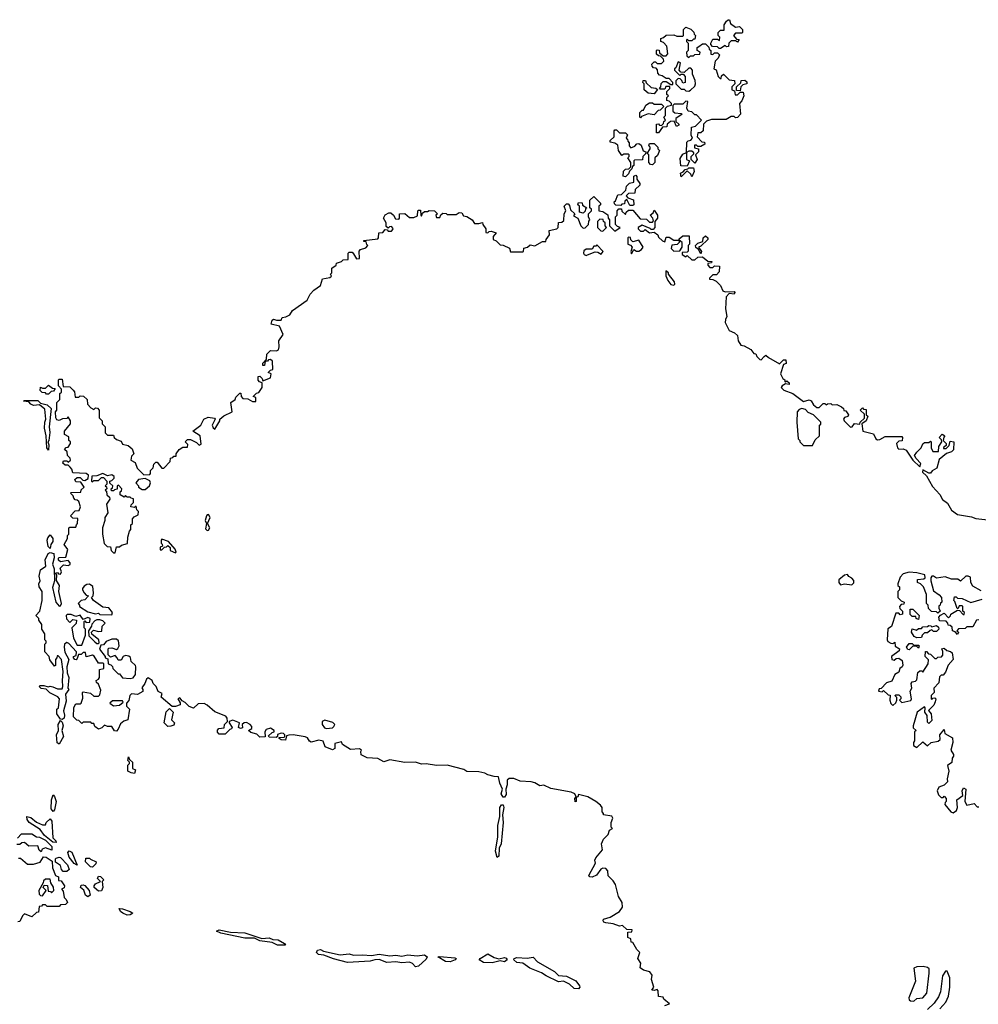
# Model space of a CAD drawing. Extents: x 1980017 to 2252640, y 74400 to 266395.
# Tile 51 of 256: x 2099464 to 2105812, y 98392 to 104910. Entities that reach past the tile are written whole.
import ezdxf

# ---------------------------------------------------------------- set-up
doc = ezdxf.new("R2010")
doc.units = 0

msp = doc.modelspace()

# ---------------------------------------------------------------- linework, layer by layer
at = {"layer": '0CON20XD'}
for points in [[(2104105, 104720), (2104095, 104720), (2104085, 104730), (2104051.7, 104731.7), (2104040, 104745), (2104040, 104755), (2104055, 104780), (2104085, 104780), (2104098.3, 104771.7), (2104100, 104795), (2104090, 104805), (2104090, 104825), (2104105, 104840), (2104128.3, 104841.7), (2104130, 104875), (2104145, 104900), (2104155, 104910), (2104165, 104910), (2104170, 104885), (2104205, 104860), (2104230, 104865), (2104250, 104845), (2104250, 104825), (2104245, 104820), (2104205, 104820), (2104190, 104805), (2104211.7, 104781.7), (2104228.3, 104778.3), (2104218.3, 104761.7), (2104205, 104770), (2104175, 104770), (2104160, 104755), (2104158.3, 104731.7), (2104145, 104730), (2104135, 104740), (2104105, 104720)], [(2103885, 103940), (2103841.7, 103941.7), (2103838.3, 103991.7), (2103855, 104020), (2103880, 104030), (2103881.7, 104098.3), (2103891.7, 104108.3), (2103908.3, 104111.7), (2103920, 104125), (2103910, 104145), (2103911.7, 104198.3), (2103940, 104205), (2103980, 104245), (2103945, 104280), (2103935, 104280), (2103915, 104300), (2103890, 104305), (2103882.5, 104325), (2103888.3, 104368.3), (2103875, 104370), (2103855, 104350), (2103798.3, 104351.7), (2103788.3, 104341.7), (2103790, 104305), (2103803, 104293), (2103845, 104290), (2103850, 104285), (2103810, 104255), (2103810, 104235), (2103828.3, 104218.3), (2103828.3, 104211.7), (2103813, 104203), (2103798.3, 104238.3), (2103773, 104237), (2103751.7, 104218.3), (2103748.3, 104201.7), (2103721.7, 104198.3), (2103695, 104160), (2103681.7, 104161.7), (2103681.7, 104218.3), (2103695, 104220), (2103701.7, 104211.7), (2103715, 104210), (2103728.3, 104221.7), (2103730, 104235), (2103740, 104245), (2103730, 104265), (2103740, 104275), (2103740, 104325), (2103753, 104337), (2103780, 104345), (2103780, 104355), (2103765, 104370), (2103750, 104375), (2103750, 104395), (2103760, 104405), (2103750, 104415), (2103750, 104435), (2103770, 104455), (2103768.3, 104468.3), (2103741.7, 104468.3), (2103735, 104450), (2103705, 104450), (2103700, 104455), (2103710, 104465), (2103711.7, 104488.3), (2103725, 104500), (2103745, 104500), (2103775, 104480), (2103788.3, 104481.7), (2103790, 104495), (2103765, 104520), (2103745, 104520), (2103718.3, 104538.3), (2103701.7, 104541.7), (2103690, 104555), (2103688.3, 104578.3), (2103678.3, 104588.3), (2103661.7, 104591.7), (2103651.7, 104601.7), (2103650, 104615), (2103665, 104630), (2103675, 104630), (2103685, 104620), (2103715, 104620), (2103730, 104635), (2103728.3, 104648.3), (2103708.3, 104668.3), (2103695, 104670), (2103681.7, 104681.7), (2103680, 104705), (2103685, 104710), (2103698.3, 104708.3), (2103701.7, 104691.7), (2103725, 104670), (2103745, 104670), (2103757, 104683), (2103750, 104735), (2103728.3, 104758.3), (2103710, 104765), (2103710, 104785), (2103728.3, 104791.7), (2103745, 104807.5), (2103795, 104810), (2103815, 104800), (2103855, 104800), (2103860, 104805), (2103860, 104845), (2103875, 104860), (2103908.3, 104848.3), (2103928.3, 104828.3), (2103930, 104815), (2103940, 104805), (2103935, 104780), (2103925, 104780), (2103915, 104770), (2103895, 104770), (2103885, 104780), (2103880, 104775), (2103880, 104765), (2103890, 104755), (2103890, 104705), (2103880, 104695), (2103881.7, 104671.7), (2103895, 104660), (2103905, 104670), (2103925, 104670), (2103935, 104680), (2103968.3, 104681.7), (2103970, 104695), (2103950, 104705), (2103950, 104725), (2103961.7, 104731.7), (2103985, 104750), (2104005, 104750), (2104028.3, 104728.3), (2104030, 104715), (2104040, 104705), (2104041.7, 104681.7), (2104055, 104680), (2104065, 104690), (2104085, 104690), (2104098.3, 104678.3), (2104090, 104655), (2104070, 104635), (2104060, 104585), (2104077, 104577), (2104090, 104535), (2104101.7, 104521.7), (2104108.3, 104521.7), (2104111.7, 104538.3), (2104125, 104550), (2104161.7, 104511.7), (2104198.3, 104508.3), (2104200, 104485), (2104180, 104465), (2104180, 104445), (2104198.3, 104438.3), (2104201.7, 104411.7), (2104218.3, 104411.7), (2104235, 104430), (2104255, 104430), (2104260, 104405), (2104247, 104373), (2104230, 104355), (2104237.5, 104285), (2104218.3, 104261.7), (2104205, 104260), (2104195, 104270), (2104175, 104270), (2104141.7, 104248.3), (2104045, 104250), (2104011.7, 104238.3), (2103991.7, 104218.3), (2103990, 104175), (2103975, 104160), (2103955, 104160), (2103950, 104135), (2103981.7, 104101.7), (2103998.3, 104098.3), (2104000, 104085), (2103975, 104070), (2103955, 104070), (2103945, 104080), (2103931.7, 104078.3), (2103931.7, 104061.7), (2103960, 104055), (2103960, 104035), (2103940, 104015), (2103950, 103985), (2103935, 103960), (2103910, 103985), (2103910, 104005), (2103928.3, 104021.7), (2103928.3, 104028.3), (2103915, 104040), (2103895, 104040), (2103880, 104030), (2103880, 103985), (2103900, 103975), (2103885, 103940)], [(2103895, 104437.5), (2103905, 104442.5), (2103935, 104470), (2103940, 104485), (2103937, 104507), (2103918.3, 104548.3), (2103920, 104575), (2103908.3, 104588.3), (2103895, 104590), (2103865, 104560), (2103841.7, 104561.7), (2103830, 104575), (2103840, 104625), (2103825, 104630), (2103808.3, 104591.7), (2103800, 104585), (2103800, 104575), (2103835, 104540), (2103845, 104550), (2103858.3, 104548.3), (2103870, 104535), (2103870, 104495), (2103855, 104490), (2103848.3, 104508.3), (2103838.3, 104518.3), (2103825, 104520), (2103810, 104505), (2103810, 104485), (2103845, 104450), (2103865, 104450), (2103875, 104440), (2103895, 104437.5)], [(2103665, 104420), (2103625, 104422.5), (2103600, 104445), (2103600, 104485), (2103590, 104495), (2103591.7, 104508.3), (2103608.3, 104508.3), (2103611.7, 104491.7), (2103645, 104460), (2103677, 104457), (2103688.3, 104448.3), (2103665, 104420)], [(2104235, 104440), (2104211.7, 104441.7), (2104210, 104465), (2104238.3, 104491.7), (2104241.7, 104508.3), (2104265, 104510), (2104278.3, 104498.3), (2104280, 104485), (2104251.7, 104478.3), (2104240, 104465), (2104235, 104440)], [(2103575, 104260), (2103570, 104265), (2103570, 104295), (2103585, 104310), (2103595, 104310), (2103610, 104345), (2103635, 104360), (2103655, 104360), (2103665, 104350), (2103715, 104350), (2103730, 104335), (2103705, 104310), (2103691.7, 104308.3), (2103665, 104280), (2103625, 104287.5), (2103581.7, 104268.3), (2103575, 104260)], [(2103475, 103870), (2103460, 103875), (2103461.7, 103908.3), (2103475, 103920), (2103498.3, 103921.7), (2103510, 103935), (2103510, 103965), (2103490, 103995), (2103500, 104005), (2103500, 104015), (2103495, 104020), (2103465, 104020), (2103451.7, 104011.7), (2103430, 104045), (2103425, 104080), (2103405, 104092.5), (2103375, 104100), (2103375, 104110), (2103400, 104135), (2103400, 104175), (2103405, 104180), (2103415, 104180), (2103435, 104160), (2103475, 104160), (2103488.3, 104148.3), (2103480, 104125), (2103488.3, 104118.3), (2103490, 104105), (2103500, 104095), (2103500, 104075), (2103511.7, 104061.7), (2103538.3, 104071.7), (2103551.7, 104088.3), (2103565, 104090), (2103578.3, 104078.3), (2103591.7, 104041.7), (2103610, 104035), (2103608.3, 104021.7), (2103590, 104005), (2103588.3, 103981.7), (2103535, 103980), (2103530, 103975), (2103530, 103945), (2103521.7, 103938.3), (2103518.3, 103921.7), (2103501.7, 103908.3), (2103495, 103890), (2103475, 103870)], [(2103655, 103950), (2103641.7, 103951.7), (2103630, 103965), (2103630, 104015), (2103620, 104025), (2103640, 104055), (2103640, 104065), (2103630, 104075), (2103635, 104090), (2103665, 104090), (2103690, 104065), (2103690, 104055), (2103700, 104045), (2103688.3, 104011.7), (2103670, 103995), (2103670, 103965), (2103655, 103950)], [(2103915, 103870), (2103908.3, 103888.3), (2103885, 103910), (2103845, 103870), (2103840, 103895), (2103858.3, 103901.7), (2103871.7, 103918.3), (2103888.3, 103921.7), (2103895, 103930), (2103925, 103930), (2103930, 103905), (2103915, 103870)], [(2103525, 103680), (2103505, 103680), (2103485, 103720), (2103471.7, 103708.3), (2103468.3, 103691.7), (2103451.7, 103688.3), (2103445, 103680), (2103411.7, 103681.7), (2103401.7, 103691.7), (2103400, 103705), (2103408.3, 103711.7), (2103425, 103750), (2103448.3, 103751.7), (2103478.3, 103781.7), (2103481.7, 103808.3), (2103501.7, 103828.3), (2103530, 103835), (2103530, 103875), (2103545, 103880), (2103551.7, 103871.7), (2103550, 103855), (2103570, 103825), (2103570, 103815), (2103540, 103785), (2103538.3, 103761.7), (2103495, 103760), (2103480, 103745), (2103491.7, 103731.7), (2103528.3, 103718.3), (2103530, 103685), (2103525, 103680)], [(2099840, 101565), (2099847.5, 101575), (2099848.3, 101608.3), (2099815, 101610), (2099800, 101625), (2099831.7, 101658.3), (2099858.3, 101661.7), (2099867.5, 101685), (2099855, 101720), (2099845, 101730), (2099831.7, 101731.7), (2099821.7, 101741.7), (2099818.3, 101758.3), (2099800, 101775), (2099805, 101780), (2099868.3, 101781.7), (2099871.7, 101798.3), (2099890, 101815), (2099868.3, 101848.3), (2099835, 101850), (2099830, 101865), (2099845, 101880), (2099865, 101880), (2099881.7, 101861.7), (2099895, 101860), (2099918.3, 101871.7), (2099920, 101895), (2099905, 101906.7), (2099815, 101910), (2099810, 101935), (2099798.3, 101948.3), (2099785, 101960), (2099765, 101960), (2099750, 101975), (2099755, 101990), (2099775, 101990), (2099785, 101980), (2099800, 101995), (2099798.3, 102008.3), (2099780, 102025), (2099778.3, 102048.3), (2099760, 102065), (2099771.7, 102078.3), (2099785, 102080), (2099800, 102105), (2099800, 102115), (2099790, 102125), (2099788.3, 102148.3), (2099760, 102165), (2099760, 102185), (2099800, 102235), (2099800, 102255), (2099785, 102280), (2099775, 102270), (2099748.3, 102268.3), (2099725, 102257.5), (2099710, 102260), (2099702.5, 102275), (2099700, 102315), (2099710, 102325), (2099710, 102375), (2099730, 102395), (2099730, 102435), (2099740, 102445), (2099740, 102465), (2099720, 102485), (2099720, 102525), (2099725, 102530), (2099745, 102530), (2099751.7, 102481.7), (2099795, 102480), (2099818.3, 102458.3), (2099827, 102447), (2099831.7, 102411.7), (2099855, 102410), (2099865, 102420), (2099887, 102417), (2099910, 102395), (2099912.5, 102365), (2099935, 102340), (2099955, 102330), (2099965, 102340), (2099978.3, 102338.3), (2099990, 102325), (2099990, 102275), (2100010, 102255), (2100010, 102235), (2100030, 102215), (2100030, 102175), (2100045, 102160), (2100085, 102160), (2100090, 102145), (2100105, 102130), (2100135, 102120), (2100145, 102100), (2100181.7, 102091.7), (2100209.3, 102069.3), (2100220, 102035), (2100205, 102020), (2100200, 101995), (2100228.3, 101978.3), (2100241.7, 101941.7), (2100285, 101897.5), (2100325, 101900), (2100330, 101905), (2100330, 101925), (2100347, 101943), (2100353, 101967), (2100365, 101980), (2100375, 101980), (2100405, 101940), (2100418.3, 101941.7), (2100460, 101985), (2100461.7, 102008.3), (2100478.3, 102011.7), (2100485, 102020), (2100500, 102020), (2100500, 102035), (2100520, 102065), (2100545, 102080), (2100575, 102080), (2100577, 102097), (2100560, 102115), (2100575, 102130), (2100595, 102130), (2100635, 102110), (2100653, 102093), (2100665, 102100), (2100660, 102155), (2100610, 102185), (2100663.9, 102226.1), (2100684.3, 102265.7), (2100711.2, 102278.8), (2100753, 102273), (2100757.5, 102265), (2100738, 102225), (2100745, 102207.5), (2100755, 102200), (2100790, 102255), (2100790, 102265), (2100815, 102287.5), (2100870, 102315), (2100862.5, 102375), (2100890, 102395), (2100895, 102410), (2100921.7, 102438.3), (2100928.3, 102438.3), (2100930, 102415), (2100941.7, 102401.7), (2100975, 102400), (2101005, 102382.5), (2101027, 102383), (2101028.3, 102408.3), (2101010, 102415), (2101031.7, 102438.3), (2101048.3, 102441.7), (2101070, 102475), (2101070, 102505), (2101051.7, 102511.7), (2101042.5, 102522.5), (2101043, 102547), (2101055, 102550), (2101070, 102535), (2101075, 102520), (2101125, 102540), (2101130, 102565), (2101110, 102575), (2101125, 102590), (2101140, 102595), (2101138.3, 102648.3), (2101125, 102660), (2101111.7, 102658.3), (2101105, 102650), (2101090, 102650), (2101085, 102620), (2101075, 102620), (2101073, 102637), (2101098.3, 102661.7), (2101100, 102695), (2101125, 102720), (2101165, 102717.5), (2101177.5, 102725), (2101182.5, 102745), (2101180, 102785), (2101207.5, 102825), (2101185, 102880), (2101130, 102895), (2101135, 102920), (2101145, 102927.5), (2101165, 102920), (2101195, 102920), (2101201.7, 102938.3), (2101227, 102943), (2101253, 102957), (2101270, 102985), (2101366.7, 103053.3), (2101387, 103093), (2101410.7, 103119.3), (2101455, 103150), (2101470, 103195), (2101517, 103203), (2101528.3, 103211.7), (2101522.5, 103225), (2101530, 103235), (2101530, 103265), (2101560, 103285), (2101561.7, 103298.3), (2101595, 103310), (2101605, 103320), (2101638.3, 103321.7), (2101640, 103365), (2101645, 103370), (2101665, 103370), (2101675, 103360), (2101695, 103327.5), (2101715, 103330), (2101711.7, 103378.3), (2101721.7, 103388.3), (2101755, 103400), (2101770, 103415), (2101761.7, 103421.7), (2101758.3, 103438.3), (2101741.7, 103441.7), (2101741.7, 103448.3), (2101835, 103460), (2101840, 103465), (2101841.7, 103498.3), (2101868.3, 103501.7), (2101885, 103520), (2101898.3, 103518.3), (2101905, 103510), (2101925, 103510), (2101935, 103520), (2101937, 103527), (2101925, 103540), (2101911.7, 103538.3), (2101905, 103530), (2101891.7, 103541.7), (2101890, 103565), (2101872.5, 103595), (2101885, 103617.5), (2101908.3, 103631.7), (2101921.7, 103631.7), (2101940, 103615), (2101951.7, 103591.7), (2101975, 103590), (2101980, 103595), (2101980, 103625), (2102015, 103627.5), (2102045, 103600), (2102075, 103600), (2102098.3, 103611.7), (2102100, 103645), (2102105, 103650), (2102118.3, 103648.3), (2102120, 103615), (2102125, 103610), (2102131.7, 103628.3), (2102145, 103640), (2102165, 103640), (2102175, 103647.5), (2102210, 103645), (2102230, 103625), (2102220, 103615), (2102225, 103600), (2102245, 103600), (2102251.7, 103618.3), (2102265, 103630), (2102287, 103627), (2102295, 103620), (2102355, 103620), (2102375, 103632.5), (2102391.7, 103631.7), (2102401.7, 103611.7), (2102425, 103607.5), (2102460, 103585), (2102475, 103560), (2102505, 103560), (2102528.3, 103568.3), (2102530, 103555), (2102550, 103525), (2102551.7, 103501.7), (2102565, 103500), (2102571.7, 103508.3), (2102585, 103510), (2102618.3, 103498.3), (2102600, 103475), (2102600, 103455), (2102620, 103445), (2102645, 103420), (2102665, 103417.5), (2102708.3, 103398.3), (2102713, 103373), (2102795, 103372.5), (2102800, 103375), (2102801.7, 103398.3), (2102827, 103403), (2102845, 103420), (2102875, 103412.5), (2102925, 103442.5), (2102948.3, 103441.7), (2102950, 103455), (2102972.5, 103485), (2102970, 103515), (2103020, 103525), (2103030, 103535), (2103031.7, 103568.3), (2103055, 103570), (2103068.3, 103581.7), (2103070, 103625), (2103080, 103645), (2103070, 103675), (2103085, 103690), (2103095, 103690), (2103105, 103680), (2103111.7, 103651.7), (2103140, 103625), (2103131.7, 103611.7), (2103160, 103595), (2103180, 103545), (2103195, 103530), (2103208.3, 103531.7), (2103230, 103555), (2103233, 103577), (2103240, 103585), (2103230, 103605), (2103230, 103625), (2103250, 103645), (2103250, 103655), (2103240, 103665), (2103240, 103715), (2103265, 103740), (2103285, 103720), (2103310, 103695), (2103310, 103685), (2103300, 103675), (2103300, 103645), (2103325, 103640), (2103358.3, 103618.3), (2103360, 103595), (2103370, 103585), (2103370, 103545), (2103405, 103510), (2103440, 103535), (2103421.7, 103541.7), (2103410, 103555), (2103410, 103605), (2103420, 103615), (2103420, 103645), (2103431.7, 103658.3), (2103448.3, 103658.3), (2103451.7, 103641.7), (2103475, 103620), (2103480, 103635), (2103495, 103650), (2103525, 103650), (2103571.7, 103591.7), (2103615, 103590), (2103635, 103570), (2103655, 103570), (2103661.7, 103578.3), (2103657, 103597), (2103640, 103615), (2103658.3, 103631.7), (2103665, 103650), (2103687.5, 103615), (2103687.5, 103595), (2103670, 103575), (2103670, 103535), (2103658.3, 103521.7), (2103645, 103520), (2103638.3, 103528.3), (2103585, 103550), (2103560, 103535), (2103560, 103525), (2103575, 103510), (2103595, 103510), (2103605, 103520), (2103635, 103500), (2103665, 103502.5), (2103690, 103485), (2103695, 103470), (2103720, 103445), (2103735, 103440), (2103745, 103470), (2103765, 103470), (2103795, 103450), (2103830, 103450), (2103831.7, 103458.3), (2103855, 103480), (2103898.3, 103478.3), (2103900, 103425), (2103890, 103415), (2103891.7, 103378.3), (2103885, 103370), (2103851.7, 103368.3), (2103850, 103355), (2103875, 103340), (2103885, 103350), (2103915, 103320), (2103935, 103320), (2103955, 103337.5), (2103985, 103340), (2104021.7, 103311.7), (2104048.3, 103308.3), (2104045, 103300), (2104020, 103295), (2104020, 103285), (2104035, 103270), (2104055, 103270), (2104065, 103280), (2104098.3, 103278.3), (2104095, 103240), (2104078.3, 103221.7), (2104055, 103220), (2104031.7, 103198.3), (2104031.7, 103191.7), (2104055, 103190), (2104075, 103180), (2104105, 103150), (2104120, 103115), (2104135, 103107.5), (2104195, 103110), (2104200, 103105), (2104195, 103092.5), (2104161.7, 103098.3), (2104142.5, 103075), (2104137.5, 102995), (2104147.5, 102945), (2104137.5, 102925), (2104136.7, 102905), (2104162.5, 102852.5), (2104197, 102837), (2104218.3, 102818.3), (2104222.5, 102785), (2104240, 102755), (2104261.7, 102751.7), (2104306.4, 102726.4), (2104325, 102700), (2104338.3, 102698.3), (2104345, 102680), (2104365, 102660), (2104375, 102657.5), (2104395, 102680)], [(2103195, 103630), (2103170, 103635), (2103170, 103675), (2103160, 103685), (2103165, 103700), (2103188.3, 103698.3), (2103191.7, 103681.7), (2103220, 103665), (2103211.7, 103658.3), (2103208.3, 103641.7), (2103195, 103630)], [(2103325, 103510), (2103350, 103535), (2103340, 103545), (2103340, 103565), (2103330, 103575), (2103328.3, 103588.3), (2103305, 103590), (2103290, 103575), (2103290, 103535), (2103311.7, 103511.7), (2103325, 103510)], [(2103515, 103360), (2103531.7, 103388.3), (2103548.3, 103378.3), (2103565, 103377.5), (2103581.7, 103388.3), (2103592.5, 103405), (2103565, 103450), (2103525, 103440), (2103511.7, 103451.7), (2103508.3, 103468.3), (2103495, 103470), (2103490, 103465), (2103490, 103425), (2103508.3, 103418.3), (2103520, 103405), (2103510, 103375), (2103515, 103360)], [(2103795, 103377.5), (2103835, 103380), (2103850, 103405), (2103850, 103435), (2103830, 103450), (2103830, 103435), (2103818.3, 103421.7), (2103781.7, 103418.3), (2103777.5, 103395), (2103795, 103377.5)], [(2103975, 103360), (2103958.3, 103388.3), (2103941.7, 103401.7), (2103940, 103415), (2103955, 103430), (2103988.3, 103441.7), (2103990, 103465), (2104005, 103480), (2104020, 103465), (2104020, 103455), (2103975, 103410), (2103960, 103405), (2103980, 103375), (2103975, 103360)], [(2103215, 103350), (2103225, 103353.3), (2103275, 103372.5), (2103291.7, 103371.7), (2103315, 103357.5), (2103327.5, 103375), (2103285, 103420), (2103278.3, 103411.7), (2103265, 103410), (2103255, 103390), (2103215, 103390), (2103200.7, 103379.3), (2103196.7, 103365), (2103202.5, 103355), (2103215, 103350)], [(2103795, 103152.5), (2103801.7, 103158.3), (2103800, 103175), (2103760, 103225), (2103760, 103235), (2103741.7, 103248.3), (2103743.3, 103215), (2103755, 103183.3), (2103775, 103157.5), (2103795, 103152.5)], [(2104395, 102680), (2104405, 102690), (2104423, 102673), (2104495, 102632.5), (2104521.7, 102658.3), (2104538.3, 102658.3), (2104540, 102635), (2104521.7, 102628.3), (2104502.5, 102565), (2104517.5, 102535), (2104530, 102525), (2104530, 102515), (2104535, 102510), (2104545, 102520), (2104560, 102505), (2104560, 102495), (2104535, 102500), (2104512.5, 102485), (2104506.7, 102475), (2104525, 102458), (2104583.8, 102435), (2104655, 102382.5), (2104692.5, 102392.5), (2104705, 102387.5), (2104720.7, 102360.7), (2104743, 102343), (2104757.5, 102342.5), (2104785, 102370), (2104795, 102370), (2104805, 102360), (2104813, 102367), (2104835, 102370), (2104845, 102360), (2104875, 102362.5), (2104905, 102347.5), (2104920, 102335), (2104921.7, 102321.7), (2104935, 102320), (2104952.5, 102295), (2104947, 102283), (2104925, 102277.5), (2104920, 102265), (2104924.1, 102254.1), (2104965, 102213.3), (2104976.4, 102213.6), (2104993, 102237), (2105027.5, 102232.5), (2105030, 102245), (2105058.3, 102271.7), (2105058.3, 102298.3), (2105030, 102325), (2105045, 102340), (2105051.7, 102331.7), (2105068.3, 102328.3), (2105070, 102295), (2105080, 102285), (2105070, 102255), (2105040, 102235), (2105046.7, 102186.7), (2105118.8, 102168.8), (2105132.5, 102135), (2105145, 102128.8), (2105159.5, 102130.4), (2105195, 102150), (2105305, 102150), (2105310, 102145), (2105308.3, 102121.7), (2105285, 102120), (2105270, 102105), (2105277.5, 102075), (2105285, 102067.5), (2105315, 102070), (2105335, 102060), (2105377.5, 101995), (2105425, 101950), (2105431.7, 101971.7), (2105400, 102005), (2105390, 102025), (2105405, 102047.5), (2105433.6, 102076.4), (2105445, 102102.5), (2105455, 102110), (2105485, 102110), (2105495, 102120), (2105500, 102115), (2105500, 102075), (2105511.7, 102051.7), (2105548.3, 102051.7), (2105550, 102085), (2105570, 102115), (2105568.3, 102128.3), (2105552.5, 102145), (2105573, 102167), (2105590, 102155), (2105583, 102147), (2105580, 102125), (2105600, 102105), (2105598.3, 102091.7), (2105581.7, 102078.3), (2105581.7, 102071.7), (2105598.3, 102071.7), (2105618.3, 102091.7), (2105625, 102120), (2105650, 102115), (2105648.3, 102061.7), (2105635, 102050), (2105601.7, 102038.3), (2105551.7, 101998.3), (2105538.3, 101941.7), (2105507, 101923), (2105495, 101907.5), (2105485, 101907.5), (2105445, 101930), (2105443.3, 101915), (2105469.2, 101889.2), (2105509.1, 101819.1), (2105556.9, 101766.9), (2105574.4, 101734.5), (2105608.8, 101708.8), (2105635, 101663.8), (2105675, 101634), (2105767.8, 101617.8), (2105795, 101607.5), (2105875, 101600)], [(2099655, 102430), (2099641.7, 102431.7), (2099635, 102440), (2099611.7, 102441.7), (2099600, 102455), (2099601.7, 102478.3), (2099615, 102470), (2099635, 102470), (2099655, 102490), (2099681.7, 102471.7), (2099698.3, 102468.3), (2099688.3, 102451.7), (2099671.7, 102448.3), (2099655, 102430)], [(2099655, 102060), (2099643.3, 102075), (2099640, 102155), (2099627.5, 102205), (2099630, 102245), (2099637.5, 102265), (2099631.2, 102331.2), (2099595, 102360), (2099555, 102356.7), (2099537.5, 102365), (2099525, 102380), (2099490, 102385), (2099495, 102390), (2099585, 102390), (2099601.7, 102371.7), (2099645, 102360), (2099672.5, 102335), (2099658.8, 102215), (2099663, 102177), (2099656.1, 102123.9), (2099650, 102115), (2099656.7, 102095), (2099655, 102060)], [(2104715, 102090), (2104731.7, 102128.3), (2104760, 102155), (2104760, 102225), (2104768.3, 102231.7), (2104770, 102245), (2104720, 102295), (2104685, 102310), (2104668.3, 102328.3), (2104643, 102337), (2104625, 102330), (2104612.5, 102315), (2104610, 102245), (2104620, 102135), (2104630, 102125), (2104630, 102115), (2104655, 102090), (2104715, 102090)], [(2100095, 101380), (2100105, 101420), (2100125, 101420), (2100138.3, 101431.7), (2100177, 101443), (2100180, 101485), (2100190, 101525), (2100200, 101535), (2100200, 101565), (2100210, 101575), (2100210, 101605), (2100221.7, 101618.3), (2100248.3, 101631.7), (2100250, 101655), (2100240, 101665), (2100235, 101690), (2100225, 101680), (2100200, 101685), (2100201.7, 101698.3), (2100217, 101713), (2100218.3, 101738.3), (2100201.7, 101741.7), (2100195, 101750), (2100175, 101750), (2100165, 101760), (2100155, 101750), (2100130, 101765), (2100130, 101785), (2100138.3, 101791.7), (2100140, 101805), (2100118.3, 101828.3), (2100110, 101825), (2100108.3, 101801.7), (2100091.7, 101798.3), (2100085, 101790), (2100071.7, 101791.7), (2100070, 101805), (2100078.3, 101811.7), (2100080, 101825), (2100061.7, 101841.7), (2100060, 101855), (2100075, 101860), (2100090, 101875), (2100090, 101885), (2100075, 101897.5), (2100045, 101890), (2100015, 101906.7), (2099975, 101890), (2099941.7, 101888.3), (2099940, 101855), (2099945, 101850), (2099955, 101860), (2099985, 101860), (2100005, 101880), (2100018.3, 101878.3), (2100040, 101855), (2100040, 101835), (2100030, 101825), (2100038.3, 101818.3), (2100040, 101805), (2100030, 101795), (2100038.3, 101788.3), (2100040, 101765), (2100058.3, 101748.3), (2100060, 101735), (2100038.3, 101701.7), (2100047.5, 101645), (2100027.5, 101615), (2100027.5, 101595), (2100012.5, 101545), (2100012.5, 101505), (2100023, 101443), (2100043, 101423), (2100065, 101420), (2100070, 101395), (2100085, 101380), (2100095, 101380)], [(2100295, 101800), (2100322.5, 101825), (2100330, 101845), (2100326.1, 101856.1), (2100295, 101872.5), (2100250, 101865), (2100232.5, 101845), (2100250, 101825), (2100250, 101815), (2100275, 101800), (2100295, 101800)], [(2100705, 101527.5), (2100715, 101530), (2100723.8, 101545), (2100707.5, 101575), (2100726.2, 101615), (2100715, 101633.3), (2100705, 101632.5), (2100700, 101625), (2100692, 101595), (2100700, 101575), (2100695, 101540), (2100705, 101527.5)], [(2103737, 98383), (2103767.5, 98395), (2103730, 98425), (2103725, 98440), (2103695, 98442.5), (2103691.7, 98481.7), (2103685, 98490), (2103665, 98482.5), (2103650, 98485), (2103662.5, 98505), (2103646.7, 98555), (2103652.5, 98585), (2103636.1, 98606.1), (2103595, 98617.5), (2103573, 98633), (2103576.7, 98665), (2103557.5, 98695), (2103570, 98735), (2103550, 98755), (2103525, 98800), (2103513.3, 98803.3), (2103510, 98825), (2103490, 98835), (2103491.7, 98868.3), (2103518.3, 98871.7), (2103520, 98885), (2103485, 98887.5), (2103455, 98912.5), (2103435, 98910), (2103395, 98923.8), (2103345, 98930), (2103332.5, 98935), (2103327.5, 98945), (2103330, 98955), (2103375, 98967.5), (2103435, 99006.2), (2103456.2, 99035), (2103453.8, 99065), (2103430, 99105), (2103410, 99185), (2103395, 99210), (2103361.7, 99241.7), (2103358.8, 99275), (2103345, 99290), (2103325, 99292.5), (2103313.1, 99286.9), (2103283, 99247), (2103255, 99232.5), (2103240, 99235), (2103233.6, 99243.6), (2103277.5, 99325), (2103272.5, 99345), (2103279.3, 99360.7), (2103322.5, 99415), (2103317.5, 99455), (2103330, 99485), (2103360, 99515), (2103370, 99545), (2103390, 99555), (2103380, 99565), (2103380, 99595), (2103392.5, 99625), (2103385, 99637.5), (2103330, 99645), (2103330, 99655), (2103320, 99665), (2103320, 99695), (2103309.3, 99709.3), (2103280, 99735), (2103226.7, 99765), (2103165, 99780), (2103160, 99765), (2103150, 99760), (2103150, 99735), (2103141.7, 99731.7), (2103140, 99755), (2103150, 99765), (2103140, 99785), (2103116.4, 99796.4), (2102980.7, 99820.7), (2102935, 99842.5), (2102908.3, 99838.3), (2102875, 99858.8), (2102850, 99865), (2102777.9, 99867.9), (2102737.1, 99887.1), (2102705, 99887.1), (2102692, 99875), (2102692, 99845), (2102682.5, 99815), (2102685, 99780), (2102675, 99762.5), (2102665, 99763.3), (2102653.1, 99785), (2102661.2, 99815), (2102643.8, 99855), (2102635, 99896.7), (2102605, 99898.8), (2102565, 99910), (2102545, 99922.5), (2102505, 99930.8), (2102425, 99933.3), (2102405, 99945.7), (2102295, 99973.8), (2102225, 99971.9), (2102155.9, 99984.1), (2102125, 99980.8), (2102085, 99994.3), (2102015, 99991.4), (2101915, 100011.2), (2101875, 99995.8), (2101835, 100019.2), (2101764.1, 100024.1), (2101724.1, 100044.1), (2101723.6, 100066.4), (2101727.5, 100075), (2101715, 100083.3), (2101655, 100077.5), (2101600.7, 100110.7), (2101595, 100130), (2101551.7, 100118.3), (2101550, 100085), (2101535, 100075.8), (2101487, 100097), (2101473.6, 100133.6), (2101445, 100140), (2101395, 100127.5), (2101383.3, 100133.3), (2101370, 100155), (2101353.3, 100163.3), (2101275, 100176.2), (2101247, 100173), (2101231.7, 100168.3), (2101225, 100140), (2101195, 100142.5), (2101181.7, 100151.7), (2101181.7, 100158.3), (2101215, 100160), (2101220, 100165), (2101220, 100175), (2101210, 100185), (2101195, 100187.5), (2101171.7, 100178.3), (2101170, 100165), (2101161.7, 100158.3), (2101115, 100160), (2101111.7, 100168.3), (2101135, 100190), (2101150, 100195), (2101150, 100205), (2101125, 100220), (2101095, 100210), (2101087.5, 100195), (2101088.3, 100161.7), (2101055, 100160), (2101035, 100180), (2100995, 100190), (2100980, 100205), (2101001.7, 100218.3), (2101001.7, 100231.7), (2100990, 100245), (2100966.4, 100256.4), (2100950, 100255), (2100937.5, 100245), (2100938.3, 100221.7), (2100925, 100217.5), (2100912.5, 100225), (2100920, 100255), (2100875, 100273.3), (2100850, 100265), (2100850, 100255), (2100870, 100225), (2100867.5, 100215), (2100855, 100210), (2100825, 100180), (2100785, 100180), (2100773, 100193), (2100773, 100207), (2100783, 100217), (2100818.3, 100221.7), (2100820, 100245), (2100840, 100265), (2100837.5, 100285), (2100828.3, 100298.3), (2100755, 100327.5), (2100705, 100372.5), (2100685, 100382.5), (2100645, 100380), (2100615, 100352.5), (2100585, 100362.5), (2100559.3, 100389.3), (2100540, 100400), (2100525, 100420), (2100510, 100415), (2100527.5, 100387.5), (2100526.7, 100373.3), (2100495, 100362.5), (2100472.5, 100362.5), (2100400, 100425), (2100408.3, 100448.3), (2100381.7, 100461.7), (2100367.5, 100495), (2100347.5, 100515), (2100340, 100535), (2100315, 100552.5), (2100302.5, 100545), (2100292.5, 100515), (2100273, 100487), (2100280, 100475), (2100278.3, 100461.7), (2100245, 100442.5), (2100205, 100447.5), (2100193, 100437), (2100187, 100403), (2100170, 100385), (2100170, 100365), (2100190, 100345), (2100180, 100275), (2100153, 100267), (2100130.7, 100249.3), (2100117, 100213), (2100105, 100200), (2100091.7, 100201.7), (2100075, 100230), (2100045, 100230), (2100025, 100240), (2100008.3, 100221.7), (2099985, 100212.5), (2099961.7, 100231.7), (2099955, 100250), (2099941.7, 100251.7), (2099935, 100260), (2099885, 100260), (2099875, 100250), (2099855, 100270), (2099841.7, 100271.7), (2099820, 100295), (2099823, 100357), (2099835, 100380), (2099865, 100380), (2099870, 100385), (2099881.7, 100418.3), (2099880, 100455), (2099885, 100460), (2099931.7, 100451.7), (2099955, 100432.5), (2099985, 100432.5), (2099995, 100440), (2100001.7, 100471.7), (2099985, 100510), (2099971.7, 100521.7), (2099970, 100535), (2099986.4, 100543.6), (2099992.5, 100555), (2099991.7, 100608.3), (2100020, 100615), (2100020, 100645), (2100015, 100650), (2099985, 100650), (2099956.4, 100696.4), (2099945, 100702.5), (2099903, 100693), (2099900, 100720), (2099885, 100720), (2099871.7, 100708.3), (2099852.5, 100707.5), (2099845, 100680), (2099837.5, 100672.5), (2099830, 100675), (2099820, 100685), (2099820, 100695), (2099838.3, 100701.7), (2099840, 100725), (2099790, 100780), (2099775, 100787.5), (2099761.2, 100775), (2099757.5, 100755), (2099762, 100722), (2099790, 100675), (2099776, 100625), (2099778.8, 100585), (2099788.8, 100555), (2099782.5, 100485), (2099790, 100475), (2099767.5, 100445), (2099770.7, 100399.3), (2099753.3, 100335), (2099760, 100305), (2099757.5, 100285), (2099745, 100277.5), (2099735, 100280), (2099710, 100315), (2099710, 100345), (2099720, 100355), (2099722.5, 100375), (2099726.7, 100415), (2099716.4, 100426.4), (2099663.9, 100453.9), (2099638.3, 100478.3), (2099605, 100483.3), (2099592.5, 100495), (2099598.3, 100501.7), (2099623, 100503), (2099652.5, 100492.5), (2099665, 100497.5), (2099683, 100493), (2099715, 100480), (2099745, 100480), (2099750, 100495), (2099746.7, 100535), (2099752.5, 100595), (2099740, 100675), (2099718.3, 100698.3), (2099711.7, 100698.3), (2099710, 100685), (2099700, 100675), (2099700, 100635), (2099695, 100630), (2099663, 100673), (2099660, 100695), (2099630, 100725), (2099630, 100775), (2099640, 100785), (2099640, 100795), (2099630, 100805), (2099630, 100845), (2099610, 100875), (2099610, 100905), (2099590, 100935), (2099590, 100945), (2099570, 100965), (2099597.5, 100995), (2099612.5, 101065), (2099612.5, 101125), (2099592.5, 101155), (2099590, 101175), (2099600, 101195), (2099592.5, 101225), (2099601.7, 101268.3), (2099637, 101293), (2099632.5, 101335), (2099652.5, 101375), (2099665, 101382.5), (2099690, 101375), (2099691.7, 101348.3), (2099680, 101305), (2099692.5, 101275), (2099693.3, 101195), (2099682, 101152), (2099704.2, 101054.2), (2099725, 101027.5), (2099735, 101030), (2099740, 101045), (2099722.5, 101125), (2099727.5, 101165), (2099708.3, 101198.3), (2099710, 101235), (2099700, 101245), (2099715, 101250), (2099721.7, 101241.7), (2099735, 101240), (2099740, 101255), (2099731.7, 101278.3), (2099755, 101300), (2099785, 101297.5), (2099797, 101303), (2099797.5, 101315), (2099785, 101330), (2099735, 101320), (2099721.7, 101331.7), (2099720, 101345), (2099725, 101350), (2099768.3, 101351.7), (2099781.7, 101401.7), (2099757.5, 101435), (2099780, 101475), (2099780, 101495), (2099790, 101505), (2099790, 101545), (2099795, 101550), (2099835, 101550), (2099840, 101565)], [(2099665, 101410), (2099653, 101423), (2099646.7, 101465), (2099649.3, 101480.7), (2099665, 101500), (2099683.3, 101475), (2099683.3, 101455), (2099670, 101435), (2099665, 101410)], [(2100495, 101380), (2100500, 101385), (2100492.5, 101405), (2100450, 101455), (2100405, 101470), (2100400, 101465), (2100400, 101445), (2100408.3, 101438.3), (2100410, 101425), (2100393, 101417), (2100395, 101400), (2100405, 101400), (2100421.7, 101418.3), (2100435, 101420), (2100445, 101430), (2100460, 101415), (2100460, 101395), (2100495, 101380)], [(2104898.3, 101168.3), (2104925, 101176.2), (2104975, 101168.8), (2104988, 101182), (2104988, 101198), (2104975, 101213.3), (2104953.6, 101223.6), (2104945, 101237.5), (2104925, 101232.5), (2104888.3, 101201.7), (2104887.5, 101185), (2104898.3, 101168.3)], [(2105830, 101130), (2105775, 101160), (2105762.5, 101185), (2105759.3, 101219.3), (2105745, 101226.2), (2105730, 101225), (2105695, 101193.8), (2105676.4, 101206.4), (2105635, 101206.2), (2105591.7, 101221.7), (2105535, 101213.8), (2105515, 101226.7), (2105504.1, 101225.9), (2105497.5, 101215), (2105497.5, 101195), (2105515, 101130), (2105553, 101103), (2105567.5, 101085), (2105570, 101055), (2105561.7, 101048.3), (2105560, 101035), (2105550, 101030), (2105550, 101015), (2105560, 100995), (2105545, 100980), (2105535, 100990), (2105501.7, 100991.7), (2105483, 101013), (2105480, 101035), (2105470, 101045), (2105470, 101105), (2105450, 101155), (2105430, 101175), (2105410, 101185), (2105410, 101205), (2105451.7, 101208.3), (2105460, 101215), (2105457.5, 101235), (2105405, 101248.8), (2105355, 101253.3), (2105315, 101242.5), (2105295, 101220), (2105280, 101175), (2105280, 101165), (2105290, 101155), (2105290, 101135), (2105280, 101125), (2105280, 101085), (2105301.7, 101061.7), (2105320, 101055), (2105318.3, 101041.7), (2105301.7, 101038.3), (2105290, 101025), (2105291.7, 101011.7), (2105310, 100995), (2105310, 100975), (2105295, 100970), (2105285, 100980), (2105265, 100980), (2105237, 100893), (2105213, 100877), (2105207.5, 100805), (2105213.3, 100793.3), (2105233, 100783), (2105245, 100780), (2105258.3, 100788.3), (2105261.7, 100761.7), (2105290, 100745), (2105288.3, 100731.7), (2105237.5, 100695), (2105240, 100675), (2105255, 100670), (2105268.3, 100681.7), (2105285, 100682.5), (2105306.7, 100666.7), (2105313, 100637), (2105307.5, 100625), (2105292.5, 100615), (2105285, 100590), (2105260, 100575), (2105239.3, 100530.7), (2105205, 100520), (2105168.3, 100481.7), (2105155, 100480), (2105150, 100465), (2105175, 100460), (2105185, 100470), (2105215, 100440), (2105228.3, 100438.3), (2105226.7, 100405), (2105233, 100383), (2105245, 100370), (2105265, 100387.5), (2105273.3, 100405), (2105271.7, 100421.7), (2105260, 100435), (2105265, 100440), (2105285, 100440), (2105298.3, 100428.3), (2105300, 100415), (2105290, 100405), (2105305, 100390), (2105365, 100403.3), (2105370, 100415), (2105360, 100465), (2105372.5, 100485), (2105367.5, 100515), (2105373, 100527), (2105395, 100530), (2105405, 100540), (2105411.7, 100588.3), (2105425, 100600), (2105438.3, 100598.3), (2105445, 100590), (2105480, 100645), (2105481.7, 100671.7), (2105460, 100695), (2105461.7, 100728.3), (2105468.3, 100728.3), (2105481.7, 100711.7), (2105495, 100710), (2105525, 100680), (2105535, 100680), (2105545, 100690), (2105568.3, 100691.7), (2105577.5, 100702.5), (2105577.5, 100727.5), (2105570, 100745), (2105585, 100750), (2105603, 100733), (2105627.5, 100727.5), (2105638.3, 100718.3), (2105646.4, 100673.6), (2105613, 100637), (2105595, 100590), (2105578.3, 100571.7), (2105565, 100570), (2105555, 100560), (2105550.7, 100519.3), (2105517.5, 100485), (2105520, 100455), (2105500, 100435), (2105500, 100415), (2105505, 100410), (2105511.7, 100418.3), (2105525, 100420), (2105530, 100415), (2105526.7, 100393.3), (2105518.3, 100371.7), (2105482.5, 100337.5), (2105500, 100315), (2105501.7, 100291.7), (2105505, 100270), (2105485, 100250), (2105475, 100260), (2105473, 100303), (2105457.5, 100325), (2105460, 100355), (2105455, 100360), (2105407.5, 100325), (2105380, 100235), (2105381.7, 100221.7), (2105400, 100205), (2105390, 100195), (2105390, 100135), (2105382.5, 100125), (2105382.5, 100105), (2105405, 100092.5), (2105445, 100130), (2105475, 100102.5), (2105500, 100125), (2105547, 100133), (2105560, 100145), (2105557.5, 100175), (2105585, 100210), (2105590, 100185), (2105640, 100155), (2105642.5, 100125), (2105630, 100075), (2105647.5, 100045), (2105647.5, 100035), (2105638.3, 100021.7), (2105637.5, 99992.5), (2105608.3, 99971.7), (2105616.2, 99935), (2105606.7, 99885), (2105608.8, 99865), (2105585, 99842.5), (2105550.7, 99829.3), (2105540, 99805), (2105549.3, 99779.3), (2105565, 99760), (2105578.3, 99761.7), (2105585, 99770), (2105600, 99755), (2105600, 99735), (2105591.7, 99728.3), (2105590, 99715), (2105630, 99665), (2105645, 99660), (2105666.7, 99675), (2105673.8, 99695), (2105670, 99745), (2105710, 99775), (2105704.4, 99805.6), (2105715, 99823.8), (2105730, 99815), (2105723.3, 99735), (2105735, 99710), (2105785, 99720), (2105805, 99700), (2105815, 99700)], [(2100075, 100970), (2100077.5, 100985), (2100055, 101017.5), (2100015, 101020), (2099952.5, 101065), (2099940, 101085), (2099950, 101095), (2099952.5, 101115), (2099948.3, 101158.3), (2099925, 101172.5), (2099908.3, 101171.7), (2099890.7, 101159.3), (2099880, 101145), (2099880, 101135), (2099890, 101115), (2099905, 101100), (2099920, 101095), (2099895, 101070), (2099870, 101065), (2099850, 101045), (2099860, 101035), (2099860, 101025), (2099915, 100990), (2099965, 100977.5), (2099985, 100980), (2099995, 100972.5), (2100075, 100970)], [(2105815, 100937.5), (2105800, 100935), (2105775, 100890), (2105735, 100890), (2105725, 100880), (2105681.7, 100878.3), (2105670, 100865), (2105680, 100855), (2105675, 100840), (2105658.3, 100858.3), (2105640, 100865), (2105638.3, 100888.3), (2105625, 100900), (2105611.7, 100901.7), (2105610, 100915), (2105598.3, 100928.3), (2105555, 100930), (2105550, 100955), (2105561.7, 100968.3), (2105585, 100980), (2105615, 100950), (2105627.5, 100962.5), (2105630, 100975), (2105675, 101000), (2105688.3, 100998.3), (2105711.7, 100971.7), (2105718.3, 100971.7), (2105720, 100985), (2105710, 100995), (2105710, 101025), (2105705, 101030), (2105685, 101030), (2105678.3, 101011.7), (2105671.7, 101011.7), (2105657.5, 101057.5), (2105650, 101065), (2105655, 101090), (2105665, 101090), (2105675, 101080), (2105705, 101077.5), (2105762.5, 101052.5), (2105837, 101073)], [(2099875, 100770), (2099900, 100835), (2099900, 100875), (2099890, 100885), (2099890, 100925), (2099895, 100930), (2099905, 100920), (2099928.3, 100921.7), (2099930, 100945), (2099915, 100952.5), (2099885, 100940), (2099865, 100967.5), (2099835, 100960), (2099805, 100972.5), (2099778.3, 100971.7), (2099772.5, 100965), (2099773, 100943), (2099795, 100920), (2099815, 100940), (2099840, 100935), (2099838.3, 100911.7), (2099810, 100885), (2099820, 100815), (2099845, 100770), (2099875, 100770)], [(2105415, 100940), (2105400, 100945), (2105398.3, 100958.3), (2105375, 100960), (2105361.7, 100971.7), (2105361.7, 101008.3), (2105378.3, 101008.3), (2105420, 100965), (2105415, 100940)], [(2099985, 100780), (2099990, 100785), (2099987.5, 100805), (2099941.7, 100841.7), (2099940, 100855), (2099952.5, 100867.5), (2099985, 100860), (2100008.3, 100861.7), (2100010, 100895), (2100030, 100915), (2100015, 100930), (2099995, 100937.5), (2099975, 100937.5), (2099960.7, 100929.3), (2099941.7, 100908.3), (2099940, 100895), (2099920, 100865), (2099921.7, 100831.7), (2099960.7, 100790.7), (2099975, 100780), (2099985, 100780)], [(2105405, 100817.5), (2105387, 100827), (2105370, 100855), (2105373.3, 100876.7), (2105401.7, 100868.3), (2105415, 100880), (2105435, 100880), (2105445, 100890), (2105475, 100892.5), (2105485, 100900), (2105498.3, 100898.3), (2105505, 100890), (2105535, 100900), (2105548.3, 100888.3), (2105550, 100875), (2105535, 100860), (2105515, 100860), (2105505, 100870), (2105493, 100867), (2105475, 100850), (2105455, 100850), (2105440, 100835), (2105435, 100820), (2105405, 100817.5)], [(2100195, 100547.5), (2100215, 100552.5), (2100230, 100575), (2100232.5, 100625), (2100230, 100635), (2100201.7, 100661.7), (2100198.3, 100688.3), (2100187, 100697), (2100165, 100700), (2100150, 100695), (2100135, 100670), (2100115, 100670), (2100110, 100685), (2100095, 100700), (2100065, 100690), (2100050, 100705), (2100050, 100745), (2100055, 100750), (2100075, 100752.5), (2100105, 100740), (2100113, 100747), (2100122.5, 100765), (2100118.3, 100798.3), (2100105, 100810), (2100075, 100810), (2100037, 100793), (2100018.3, 100771.7), (2100001.7, 100768.3), (2099993, 100743), (2100030, 100695), (2100030, 100685), (2100048.3, 100678.3), (2100050, 100645), (2100068.3, 100638.3), (2100078.3, 100628.3), (2100080, 100615), (2100115, 100580), (2100125, 100580), (2100145, 100552.5), (2100195, 100547.5)], [(2105355, 100737.5), (2105345, 100740), (2105337.5, 100755), (2105355, 100780), (2105375, 100780), (2105385, 100770), (2105415, 100770), (2105420, 100765), (2105415, 100750), (2105405, 100760), (2105378.3, 100761.7), (2105355, 100737.5)], [(2100085, 100367.5), (2100125, 100372.5), (2100148.3, 100391.7), (2100145, 100400), (2100078.3, 100401.7), (2100060, 100385), (2100085, 100367.5)], [(2100445, 100230), (2100420, 100255), (2100433, 100327), (2100455, 100350), (2100480, 100325), (2100470, 100275), (2100490, 100255), (2100485, 100240), (2100465, 100232.5), (2100445, 100230)], [(2099725, 100113.3), (2099713, 100123), (2099706.7, 100175), (2099720, 100205), (2099717.5, 100245), (2099735, 100270), (2099745, 100260), (2099752.5, 100235), (2099742.5, 100205), (2099753.8, 100165), (2099725, 100113.3)], [(2101495, 100216.7), (2101535, 100222.5), (2101545, 100230), (2101550, 100245), (2101537, 100257), (2101485, 100272.5), (2101467.5, 100265), (2101466.7, 100245), (2101482.7, 100222.7), (2101495, 100216.7)], [(2100225, 99920), (2100203, 99923), (2100180, 99935), (2100180, 99975), (2100190, 99985), (2100190, 99995), (2100180, 100005), (2100185, 100030), (2100191.7, 100011.7), (2100210, 99995), (2100211.7, 99951.7), (2100230, 99945), (2100225, 99920)], [(2099685, 99667.5), (2099673.3, 99685), (2099674, 99745), (2099685, 99777.5), (2099695, 99767.5), (2099706, 99735), (2099695, 99680), (2099685, 99667.5)], [(2102625, 99362.5), (2102614.5, 99405), (2102630.6, 99499.4), (2102629.6, 99575), (2102642.7, 99635), (2102643.1, 99695), (2102655, 99711.2), (2102665, 99712.5), (2102669.2, 99695), (2102660.8, 99645), (2102666.4, 99595), (2102651.4, 99455), (2102639.2, 99425), (2102637.5, 99372.5), (2102625, 99362.5)], [(2099705, 99462.5), (2099684, 99464), (2099628.3, 99508.3), (2099599.5, 99549.6), (2099527.5, 99595), (2099513.3, 99615), (2099510, 99635), (2099538.3, 99628.3), (2099575, 99597.5), (2099615, 99580), (2099635, 99580), (2099640, 99595), (2099665, 99620), (2099676.7, 99605), (2099683.9, 99493.9), (2099702.5, 99475), (2099705, 99462.5)], [(2099448.3, 99491.7), (2099475, 99520), (2099545, 99520), (2099575, 99500), (2099595, 99497.5), (2099635, 99477.5), (2099675.8, 99435.8), (2099677, 99413), (2099635, 99427.5), (2099611.7, 99418.3), (2099605, 99400)], [(2099605, 99400), (2099593, 99413), (2099585, 99440), (2099525, 99437.5), (2099495, 99462.5), (2099478.3, 99461.7), (2099465, 99450), (2099445, 99450)], [(2099845, 99312.5), (2099824.1, 99324.1), (2099791.2, 99365), (2099782.5, 99397.5), (2099791.7, 99408.3), (2099808.3, 99398.3), (2099845, 99312.5)], [(2099455, 99360), (2099468.3, 99358.3), (2099515, 99320), (2099555, 99320), (2099598.3, 99331.7), (2099621.7, 99368.3), (2099640, 99365), (2099678.3, 99338.3), (2099680, 99295), (2099700, 99245), (2099720, 99235), (2099721.7, 99211.7), (2099738.3, 99208.3), (2099760, 99175), (2099758.3, 99161.7), (2099740, 99155), (2099751.7, 99141.7), (2099758.3, 99098.3), (2099772.5, 99085), (2099780, 99065), (2099767, 99053), (2099735, 99050), (2099725, 99040), (2099645, 99040), (2099635, 99050), (2099615, 99050), (2099608.3, 99041.7), (2099591.7, 99038.3), (2099588.3, 99001.7), (2099575, 99000), (2099545, 98970), (2099495, 98990), (2099481.7, 98978.3), (2099465, 98940), (2099451.7, 98938.3)], [(2099775, 99270), (2099751.7, 99271.7), (2099740, 99285), (2099735, 99310), (2099701.7, 99331.7), (2099700, 99355), (2099705, 99360), (2099725, 99366.7), (2099735, 99362.5), (2099780, 99315), (2099792.5, 99285), (2099775, 99270)], [(2099945, 99300), (2099931.7, 99301.7), (2099900, 99335), (2099901.7, 99358.3), (2099925, 99360), (2099931.7, 99351.7), (2099970, 99335), (2099968.3, 99321.7), (2099945, 99300)], [(2099615, 99110), (2099640, 99145), (2099620, 99165), (2099625, 99180), (2099648.3, 99178.3), (2099651.7, 99141.7), (2099668.3, 99138.3), (2099675, 99130), (2099690, 99145), (2099687, 99167), (2099670, 99195), (2099665, 99220), (2099635, 99220), (2099621.7, 99208.3), (2099620, 99195), (2099590, 99145), (2099591.7, 99121.7), (2099601.7, 99111.7), (2099615, 99110)], [(2099985, 99140.8), (2099958, 99165), (2099956, 99175), (2099965, 99190), (2100000, 99205), (2099980, 99225), (2099985, 99240), (2099998.3, 99238.3), (2100020, 99215), (2100010, 99205), (2100013.8, 99165), (2100005, 99143.3), (2099985, 99140.8)], [(2099915, 99102.5), (2099900, 99115), (2099888, 99148), (2099867.5, 99165), (2099870, 99180), (2099885, 99183.3), (2099895, 99178.8), (2099923.3, 99145), (2099930, 99115), (2099915, 99102.5)], [(2100175, 98981.9), (2100146.2, 98995), (2100131.2, 99005), (2100122.5, 99025), (2100145, 99024), (2100196.4, 99006.4), (2100212.5, 98995), (2100195, 98983.1), (2100175, 98981.9)], [(2101172.1, 98782.1), (2101135, 98800), (2101055, 98812.2), (2101019.1, 98829.1), (2100955, 98830), (2100795, 98863.6), (2100767.5, 98875), (2100785, 98885.4), (2100859.4, 98869.4), (2100955, 98864.4), (2101068.3, 98828.3), (2101115, 98831.4), (2101140, 98820), (2101175, 98819.4), (2101217.5, 98795), (2101225, 98784), (2101172.1, 98782.1)], [(2102085, 98639.2), (2102065, 98662.9), (2102045, 98670), (2101995, 98666.7), (2101955, 98673.3), (2101895, 98667.9), (2101845, 98687.8), (2101815, 98687.1), (2101785, 98677.8), (2101635, 98668.9), (2101542, 98692), (2101477.3, 98717.3), (2101442.1, 98722.1), (2101429.4, 98735), (2101435, 98749.2), (2101455, 98754.4), (2101475, 98744.3), (2101585, 98719.1), (2101645, 98725.4), (2101675, 98716.4), (2101735, 98720), (2101794.5, 98715.5), (2101845, 98724.4), (2101915, 98713.6), (2101955, 98717.5), (2101995, 98710.4), (2102035, 98718.2), (2102095, 98712.5), (2102145, 98718.6), (2102162, 98705), (2102155, 98690), (2102105, 98644.3), (2102085, 98639.2)], [(2102315, 98673.8), (2102284.3, 98674.3), (2102233.8, 98705), (2102245, 98709.2), (2102345, 98699.2), (2102353.3, 98695), (2102346.7, 98685), (2102315, 98673.8)], [(2102593, 98667), (2102535, 98668.1), (2102506.7, 98685), (2102512.5, 98695), (2102565, 98725.8), (2102605, 98701.5), (2102636.7, 98693.3), (2102675, 98701.4), (2102685, 98698), (2102692, 98685), (2102675, 98673.3), (2102645, 98680), (2102593, 98667)], [(2103165, 98494.5), (2103135, 98495.5), (2103105, 98524.3), (2103065.5, 98545.5), (2103031.4, 98541.4), (2102949.2, 98579.2), (2102920.2, 98600.2), (2102841.3, 98631.3), (2102795, 98664.4), (2102755, 98667.8), (2102736.9, 98685), (2102737.5, 98695), (2102755, 98701.5), (2102825, 98696.4), (2102865, 98703.1), (2102892.1, 98672.1), (2103005, 98608.2), (2103031.9, 98582), (2103085, 98577.5), (2103146.9, 98546.9), (2103171.2, 98515), (2103172.5, 98505), (2103165, 98494.5)], [(2105385, 98413.5), (2105405, 98430.8), (2105445, 98433.8), (2105471.8, 98465), (2105487.1, 98597.1), (2105486.2, 98626.2), (2105475.5, 98635.5), (2105447.3, 98642.7), (2105405, 98640.6), (2105385, 98630), (2105395.8, 98544.2), (2105352.5, 98435), (2105355, 98421.2), (2105363.3, 98415), (2105385, 98413.5)], [(2105557.3, 98362.7), (2105596.7, 98405), (2105613.8, 98445), (2105623.8, 98505), (2105623, 98567), (2105605, 98610), (2105595, 98610), (2105575, 98580), (2105561.2, 98475), (2105548.8, 98441.2), (2105519.9, 98400.1), (2105475, 98357.5)]]:
    msp.add_lwpolyline(points, dxfattribs=at)

doc.saveas('drawing.dxf')
